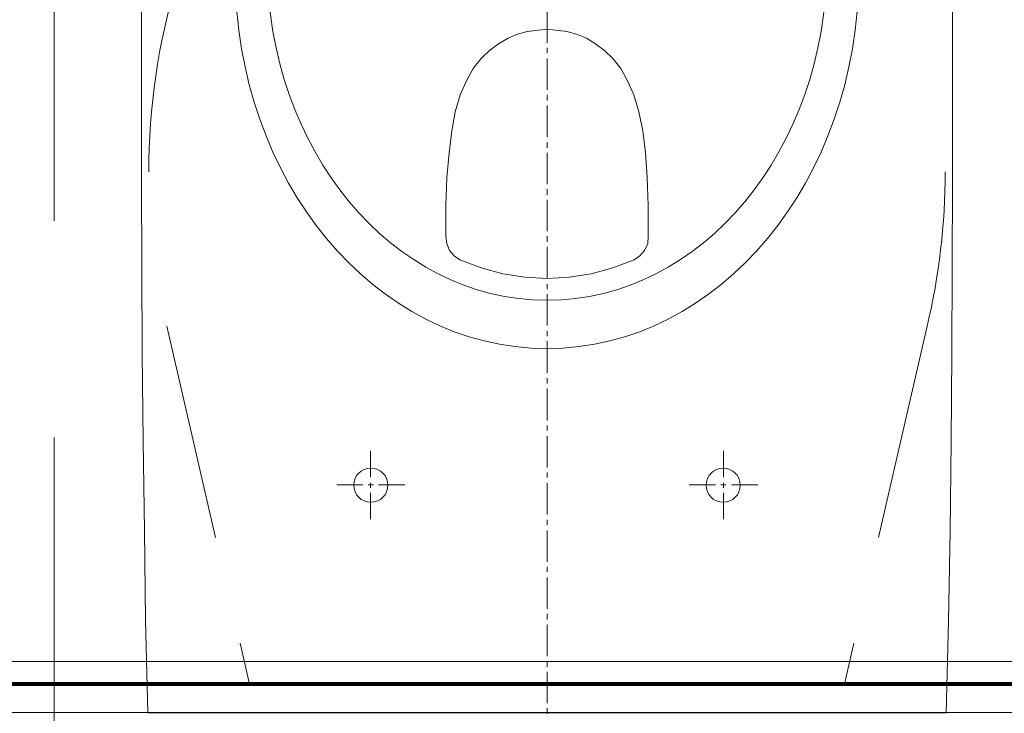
# Model space of a CAD drawing. Header units: metres. Extents: x 7408630 to 15602436, y 5561464 to 13303678.
# Tile 124 of 256: x 7412568 to 7412611, y 5567014 to 5567045. Entities that reach past the tile are written whole.
import ezdxf
from ezdxf.enums import TextEntityAlignment as Align

# ---------------------------------------------------------------- set-up
doc = ezdxf.new("R2010")
doc.units = ezdxf.units.M
doc.header["$MEASUREMENT"] = 0
doc.linetypes.add('HIDDEN', pattern=[9.525, 6.35, -3.175])
doc.linetypes.add('HIDDEN2', pattern=[4.7625, 3.175, -1.5875])
for name, color, linetype, lineweight in [('!! 0_ Istn-widok', 1, 'Continuous', 15), ('!! 0_Opis_pom', 9, 'Continuous', 13), ('!! 1_OPIS POM NOWE', 140, 'Continuous', 5), ('!! 2 ZABUDOWA GK-MDF', 54, 'Continuous', 13), ('!! 2_wypos-sanitarne', 240, 'Continuous', 9), ('Granica', 112, 'Continuous', 80)]:
    doc.layers.add(name, color=color, linetype=linetype, lineweight=lineweight)
doc.layers.add('!! 2_WYBURZENIA DO REMONTU', color=7, linetype='Continuous', lineweight=0, true_color=0x4d4d4d, plot=False)
doc.layers.add('Powierzchnia', color=140, linetype='Continuous', lineweight=5, plot=False)
doc.styles.add('ARIAL', font='tahoma.ttf')

# ---------------------------------------------------------------- blocks, each defined once
blk = doc.blocks.new('A$C6ce7c513')
at = {"lineweight": 0}
for points in [[(-0.17548, -0.00049), (-0.17646, -0.04094), (-0.1772, -0.08064), (-0.1777, -0.11986), (-0.17794, -0.15833), (-0.17819, -0.23404), (-0.17819, -0.30902)], [(0.17819, -0.30902), (0.17819, -0.23404), (0.17794, -0.15833), (0.17745, -0.11986), (0.17695, -0.08064), (0.17646, -0.04094), (0.17548, -0.00049)], [(-0.17548, -0.00049), (0.17547, -0.00049)]]:
    blk.add_lwpolyline(points, dxfattribs=at)
blk.add_lwpolyline([(-0.04452, -0.20988), (-0.04427, -0.20667), (-0.04279, -0.20371), (-0.04082, -0.20124), (-0.03835, -0.19952), (-0.02898, -0.19607), (-0.01936, -0.19335), (-0.00974, -0.19187), (-0.00013, -0.19138), (0.00974, -0.19187), (0.01936, -0.19335), (0.02898, -0.19607), (0.03835, -0.19952), (0.04082, -0.20124), (0.04279, -0.20371), (0.04402, -0.20667), (0.04451, -0.20988), (0.04451, -0.22344), (0.04402, -0.23577), (0.04304, -0.24663), (0.0418, -0.25624), (0.04032, -0.26463), (0.0381, -0.27203), (0.03539, -0.27819), (0.03243, -0.28362), (0.02898, -0.28806), (0.02528, -0.29151), (0.02133, -0.29447), (0.01714, -0.29694), (0.01294, -0.29866), (0.00875, -0.2999), (-0.00013, -0.30088), (-0.00876, -0.2999), (-0.01295, -0.29866), (-0.01739, -0.29694), (-0.02133, -0.29447), (-0.02528, -0.29151), (-0.02898, -0.28806), (-0.03243, -0.28362), (-0.03539, -0.27819), (-0.0381, -0.27203), (-0.04033, -0.26463), (-0.04205, -0.25624), (-0.04329, -0.24663), (-0.04402, -0.23577), (-0.04452, -0.22344)], close=True, dxfattribs=at)
for centre in [(-0.07744, -0.1005), (0.07744, -0.1005)]:
    blk.add_circle(centre, 0.00752, dxfattribs=at)
for centre, major_axis, ratio in [((0, -0.32554), (0, -0.16499), 0.830338), ((0, -0.32974), (0, -0.14798), 0.83084)]:
    blk.add_ellipse(centre, major_axis=major_axis, ratio=ratio, start_param=0, end_param=6.283185, dxfattribs=at)
at = {"layer": 'DEFPOINTS', "lineweight": 0}
for points in [[(0, 0), (0, -0.00246)], [(0, -0.00469), (0, -0.0185)], [(0, -0.02072), (0, -0.02318)], [(0, -0.0254), (0, -0.03921)], [(0, -0.04143), (0, -0.0439)], [(0, -0.04612), (0, -0.05993)], [(0, -0.0624), (0, -0.06461)], [(0, -0.06683), (0, -0.08064)], [(-0.07757, -0.08557), (-0.07757, -0.09717)], [(0, -0.08311), (0, -0.08533)], [(0.07756, -0.08557), (0.07756, -0.09717)], [(0, -0.08755), (0, -0.10136)], [(-0.07757, -0.09939), (-0.07757, -0.1016)], [(0.07756, -0.09939), (0.07756, -0.1016)], [(-0.08102, -0.10062), (-0.09261, -0.10062)], [(-0.07633, -0.10062), (-0.07855, -0.10062)], [(-0.06252, -0.10062), (-0.07411, -0.10062)], [(0, -0.10383), (0, -0.10605)], [(0.06252, -0.10062), (0.07411, -0.10062)], [(0.07633, -0.10062), (0.07855, -0.10062)], [(0.08101, -0.10062), (0.09236, -0.10062)], [(-0.07757, -0.10408), (-0.07757, -0.11567)], [(0.07756, -0.10408), (0.07756, -0.11567)], [(0, -0.10827), (0, -0.12208)], [(0, -0.12455), (0, -0.12677)], [(0, -0.12898), (0, -0.14304)], [(0, -0.14526), (0, -0.14748)], [(0, -0.14995), (0, -0.16376)], [(0, -0.16598), (0, -0.1682)], [(0, -0.17066), (0, -0.18447)], [(0, -0.18669), (0, -0.18892)], [(0, -0.19138), (0, -0.20519)], [(0, -0.20741), (0, -0.20988)], [(0, -0.2121), (0, -0.22591)], [(0, -0.22813), (0, -0.2306)], [(0, -0.23281), (0, -0.24663)], [(0, -0.24884), (0, -0.25131)], [(0, -0.25353), (0, -0.26734)], [(0, -0.26956), (0, -0.27203)], [(0, -0.27425), (0, -0.28806)], [(0, -0.29052), (0, -0.29274)], [(0, -0.29497), (0, -0.30878)]]:
    blk.add_lwpolyline(points, dxfattribs=at)
blk = doc.blocks.new('A$C9c944097')
at = {"layer": '!! 0_ Istn-widok', "linetype": 'HIDDEN', "ltscale": 3}
blk.add_line((1866.50659, 26.52787), (1866.50659, -548.47213), dxfattribs=at)
at = {"layer": '!! 2 ZABUDOWA GK-MDF'}
for points in [[(1842.5, -241.47213), (2148.50659, -241.47213)], [(1842.5, -242.72213), (2148.50659, -242.72213)]]:
    blk.add_lwpolyline(points, dxfattribs=at)
at = {"layer": '!! 2_WYBURZENIA DO REMONTU', "linetype": 'HIDDEN2', "ltscale": 3}
for p, q in [((1871.45951, -225.75568), (1875.0932, -241.48909)), ((1904.87383, -225.75568), (1901.24013, -241.48909)), ((1901.24013, -241.48909), (1875.0932, -241.48909))]:
    blk.add_line(p, q, dxfattribs=at)
for centre, start, end in [((1900.08326, -218.97213), 163.518262, 180), ((1876.25008, -218.97213), 346.667422, 0)]:
    blk.add_arc(centre, 29.41659, start, end, dxfattribs=at)
blk.add_lwpolyline([(1842.5, -241.47213), (1942.5033, -241.47213)])
at = {"layer": 'Powierzchnia'}
for points in [[(1842.57017, -241.48909), (1842.5, 26.52787), (2148.50659, 26.52787), (2148.57676, -241.48909)], [(1843.5, -240.48909), (1843.5, 25.53513), (2147.50659, 25.52057), (2147.50659, -240.48909)]]:
    blk.add_lwpolyline(points, close=True, dxfattribs=at)
at = {"layer": '!! 2_wypos-sanitarne', "xscale": 100, "yscale": 100, "zscale": 100, "rotation": 180}
blk.add_blockref('A$C6ce7c513', (1888.16667, -242.78809), dxfattribs=at)
at = {"layer": '!! 0_Opis_pom', "ltscale": 0.7, "style": 'ARIAL'}
for tag, p in [('B2,14', (2497.12282, -23.97252)), ('B2,12', (1965.56932, -35.77631)), ('B2,11', (1692.08817, -60.77765)), ('B2,16', (3818.15438, -63.71828)), ('B2,19.1', (5324.74708, -87.92078)), ('B2,17', (4129.82322, -93.25972)), ('B2,15', (3189.46558, -109.69496)), ('B2,10', (1351.71035, -111.25665)), ('B2,13', (2272.99389, -121.89624)), ('A2,5', (1075.52681, -127.78965)), ('B2,18', (4545.51277, -234.12017)), ('B2,19', (5775.76711, -239.42159)), ('A2,4', (318.83322, -329.3265)), ('A2.1', (994.53557, -353.44633)), ('B2.7', (3171.3557, -458.01164)), ('B2.2', (3599.26223, -690.3637)), ('A2.2', (994.53557, -692.67095)), ('B2,21', (4593.23787, -912.69388)), ('B2,9', (1798.58924, -939.09545)), ('A2.3', (455.44717, -940.66614)), ('B2,4', (3116.67143, -940.65712)), ('B2,3', (3297.35823, -941.16418)), ('B2,8', (2517.28573, -960.07338)), ('B2,20', (5834.09772, -965.70749)), ('B2.1', (3927.81794, -970.24709)), ('B2,5', (3309.56672, -1129.12418)), ('B2,6', (3122.36837, -1171.43557)), ('C2,2', (3435.86614, -1487.77973)), ('C2,1', (3957.73656, -2408.10352)), ('C2,3', (3457.72791, -2555.15039)), ('D1,1', (2554.19917, -3205.91504)), ('C2,4', (3866.78124, -3285.77383)), ('D1,4', (1780.27581, -3366.18103)), ('D1,6', (1380.86316, -3373.10994)), ('D1,3', (2098.36626, -3546.18257)), ('C2,5', (3178.15957, -3610.67242)), ('D1,5', (1914.6928, -3621.18339)), ('D1,2', (2201.15492, -3794.18451)), ('D1,7', (477.95048, -4408.76849)), ('D1,8', (338.43039, -4834.32895))]:
    blk.add_attdef(tag, text='', height=11.968, dxfattribs=at).set_placement(p, align=Align.MIDDLE_CENTER)
at = {"layer": '!! 1_OPIS POM NOWE', "style": 'ARIAL'}
for tag, p in [('C2.5B', (3593.7377, -3168.5911)), ('C2,5C', (3526.78796, -3281.02046)), ('C2.4', (3997.15534, -3347.99835)), ('E2,2', (2945.33506, -3413.31629)), ('C2,5A', (3566.4961, -3615.37865)), ('E2.9', (3984.52714, -3783.77287)), ('E2.7', (4645.53364, -3784.14655)), ('D1,2', (2903.25587, -3794.18451)), ('E2.2', (3405.83089, -4049.74196)), ('E2.8', (4380.36687, -4058.97571)), ('E2.6', (5154.87983, -4066.29138)), ('E2.1', (4427.07303, -4318.94156)), ('E2,3', (3401.59976, -4465.83792)), ('E2.4', (3758.95342, -4705.0924)), ('E2.5', (5238.11734, -4786.79525))]:
    blk.add_attdef(tag, text='', height=11.968, dxfattribs=at).set_placement(p, align=Align.MIDDLE_CENTER)

msp = doc.modelspace()

# ---------------------------------------------------------------- block references
at = {"layer": 'Granica'}
msp.add_blockref('A$C9c944097', (7410702.59401, 5567256.9858), dxfattribs=at)

doc.saveas('drawing.dxf')
